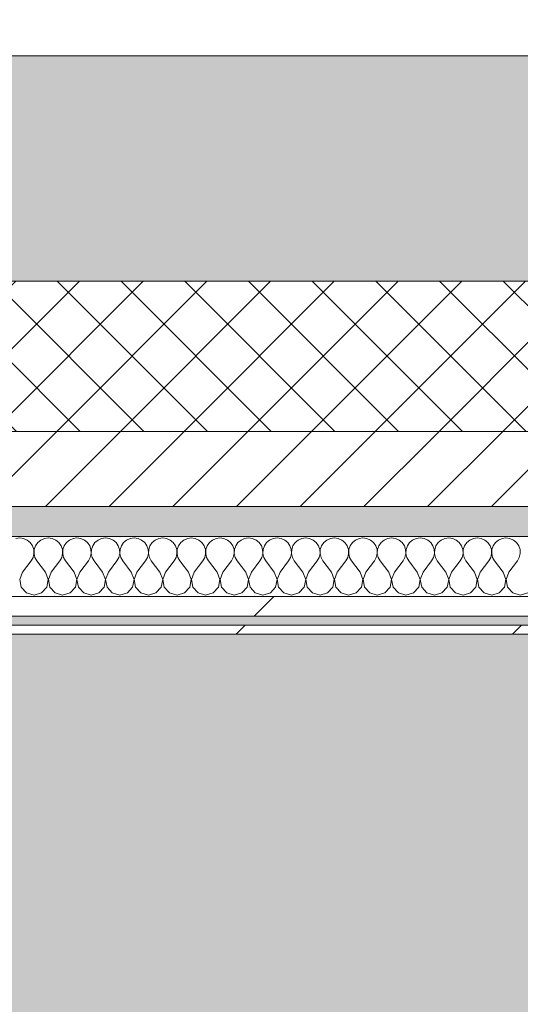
# Model space of a CAD drawing. Header units: millimetres. Extents: x -30280 to 19093, y -19247 to 4746.
# Tile 143 of 198: x -9790 to -9457, y -12650 to -11995. Entities that reach past the tile are written whole.
import ezdxf

# ---------------------------------------------------------------- set-up
doc = ezdxf.new("R2010")
doc.units = ezdxf.units.MM
doc.header["$MEASUREMENT"] = 0
doc.linetypes.add('Wipeout_Contour', pattern=[1000, 0, -1000])
for name, color, linetype in [('12_FAÇ_Façana', 7, 'Continuous'), ('Nuevo_08_E_Envans secs', 7, 'Continuous'), ('Nuevo_14_PAV_Soft Light Grey 0554', 7, 'Continuous')]:
    doc.layers.add(name, color=color, linetype=linetype)
for name, color, linetype, lineweight, true_color in [('12_FAÇ_Façana_Pluma_Nº__102', 7, 'Continuous', 5, 0xcccccc), ('12_FAÇ_Façana_Pluma_Nº__174', 7, 'Continuous', 13, 0xe4ad2c), ('12_FAÇ_Façana_Pluma_Nº__176', 7, 'Continuous', 15, 0x93a0c6), ('Nuevo_08_E_Envans secs_Pluma_Nº__102', 7, 'Continuous', 5, 0xcccccc), ('Nuevo_08_E_Envans secs_Pluma_Nº__171', 171, 'Continuous', 13, 0xaaaaff), ('Nuevo_08_E_Envans secs_Pluma_Nº__177', 7, 'Continuous', 15, 0xf7e046), ('Nuevo_14_PAV_Soft Light Grey 0554_Pluma_Nº__245', 7, 'Continuous', 13, 0xe8e8e8)]:
    doc.layers.add(name, color=color, linetype=linetype, lineweight=lineweight, true_color=true_color)
for name, color, linetype, lineweight in [('12_FAÇ_Façana_Pluma_Nº__2', 8, 'Continuous', 5), ('12_FAÇ_Façana_Pluma_Nº__7', 7, 'Continuous', 5), ('Nuevo_08_E_Envans secs_Pluma_Nº__1', 7, 'Continuous', 5)]:
    doc.layers.add(name, color=color, linetype=linetype, lineweight=lineweight)
pattern_1 = [(45, (0, 0), (-183.8478, 183.8478), [195, -65]), (45, (7e-14, 183.85), (-183.8478, 183.8478), [195, -65])]

# ---------------------------------------------------------------- blocks, each defined once
blk = doc.blocks.new('Forjado_1_1', base_point=(-28067.13, -1194.16))
at = {"layer": 'Nuevo_14_PAV_Soft Light Grey 0554_Pluma_Nº__245', "linetype": 'Continuous', "lineweight": 0, "true_color": 0xe8e8e8}
blk.add_hatch(color=254, dxfattribs=at).paths.add_polyline_path([(-28067.13, -1194.16), (-1631.11, -1193.63), (-1631.11, -6938.97), (-1556.11, -6938.97), (-1556.11, -7503.98), (-1616.26, -7503.98), (-1616.05, -11935.98), (-1564.89, -11935.98), (-1564.89, -12491.98), (-2024.11, -12491.98), (-2024.11, -12338.98), (-6997.39, -12338.98), (-6997.39, -12547.56), (-7503.39, -12547.56), (-7503.39, -12391.98), (-10667.85, -12391.98), (-10669.08, -13665), (-1552.89, -13674.56), (-1558.57, -16962.11), (375.41, -16966.17), (375.89, -16735.98), (1079.4, -16735.98), (1078.81, -17114.59), (2622.83, -17116.98), (2622.91, -17065.79), (5778.89, -17070.66), (5778.89, -16738.98), (6378.89, -16738.98), (6378.89, -12488.98), (5778.89, -12488.98), (5779.74, -11938.87), (5998.89, -11938.86), (5998.89, -7488.98), (5778.89, -7488.98), (5778.89, -6938.98), (5998.89, -6938.98), (5998.89, -1708.98), (5758.89, -1708.98), (5758.89, 1700.85), (-28050.85, 1700.85)])
at = {"layer": 'Nuevo_14_PAV_Soft Light Grey 0554_Pluma_Nº__245', "color": 254, "linetype": 'Continuous', "lineweight": 13, "true_color": 0xe8e8e8, "flags": 128}
blk.add_lwpolyline([(1079.4, -16735.98), (375.89, -16735.98), (375.41, -16966.17), (-1558.57, -16962.11), (-1552.89, -13674.56), (-10669.08, -13665), (-10667.85, -12391.98), (-7503.39, -12391.98), (-7503.39, -12547.56), (-6997.39, -12547.56), (-6997.39, -12338.98), (-2024.11, -12338.98), (-2024.11, -12491.98), (-1564.89, -12491.98), (-1564.89, -11935.98), (-1616.05, -11935.98), (-1616.26, -7503.98)], dxfattribs=at)
blk = doc.blocks.new('Muro_22_1', base_point=(-7036.11, -12338.98))
at = {"layer": '12_FAÇ_Façana_Pluma_Nº__102', "linetype": 'Continuous', "lineweight": 0, "true_color": 0xe5e5e5}
blk.add_hatch(color=254, dxfattribs=at).paths.add_polyline_path([(-10997.42, -12018.98), (-10997.42, -12168.98), (-7450.39, -12168.98), (-7450.39, -12094.56), (-7050.39, -12094.56), (-7050.39, -12168.98), (-7036.11, -12168.98), (-7036.11, -12018.98)])
at = {"layer": '12_FAÇ_Façana_Pluma_Nº__174', "linetype": 'Continuous', "lineweight": 13, "true_color": 0xe4ad2c}
h = blk.add_hatch(dxfattribs=at)
h.set_pattern_fill('SATE_Aislamiento_0001', color=42, style=0, pattern_type=2)
h.set_pattern_definition([(45, (0, 0), (-21.213203, 21.213203), []), (135, (0, 0), (21.213203, 21.213203), [])])
h.paths.add_polyline_path([(-10997.42, -12268.98), (-7450.39, -12268.98), (-7450.39, -12168.98), (-10997.42, -12168.98)])
at = {"layer": '12_FAÇ_Façana_Pluma_Nº__176', "linetype": 'Continuous', "lineweight": 0, "true_color": 0x495063}
blk.add_hatch(color=251, dxfattribs=at).paths.add_polyline_path([(-7490.39, -12318.98), (-10997.42, -12318.98), (-10997.42, -12338.98), (-7490.39, -12338.98)])
at = {"layer": '12_FAÇ_Façana_Pluma_Nº__2', "linetype": 'Continuous', "lineweight": 5}
h = blk.add_hatch(dxfattribs=at)
h.set_pattern_fill('Ceramic_0001', color=8, style=0, pattern_type=2)
h.set_pattern_definition([(45, (0, 0), (-21.213203, 21.213203), [])])
h.paths.add_polyline_path([(-7490.39, -12268.98), (-10997.42, -12268.98), (-10997.42, -12318.98), (-7490.39, -12318.98)])
at = {"layer": '12_FAÇ_Façana_Pluma_Nº__7', "color": 7, "linetype": 'Continuous', "lineweight": 5}
for p, q in [((-10997.42, -12168.98), (-7450.39, -12168.98)), ((-10997.42, -12268.98), (-7490.39, -12268.98)), ((-10997.42, -12318.98), (-7490.39, -12318.98))]:
    blk.add_line(p, q, dxfattribs=at)
at = {"layer": '12_FAÇ_Façana_Pluma_Nº__7', "color": 7, "linetype": 'Continuous', "lineweight": 5, "flags": 128}
for points in [[(-7036.11, -12018.98), (-10997.42, -12018.98)], [(-10997.42, -12338.98), (-7490.39, -12338.98)]]:
    blk.add_lwpolyline(points, dxfattribs=at)
blk = doc.blocks.new('*X406')
at = {"layer": 'Nuevo_08_E_Envans secs_Pluma_Nº__102', "color": 254, "linetype": 'Continuous', "lineweight": 5, "true_color": 0xcccccc}
for p, q in [((-9790.48, -12339.93), (-9793.08, -12340.29)), ((-9787.87, -12340.29), (-9790.48, -12339.93)), ((-9785.47, -12341.35), (-9787.87, -12340.29)), ((-9783.45, -12343.03), (-9785.47, -12341.35)), ((-9781.96, -12345.19), (-9783.45, -12343.03)), ((-9778.46, -12343.03), (-9779.95, -12345.19)), ((-9776.44, -12341.35), (-9778.46, -12343.03)), ((-9774.03, -12340.29), (-9776.44, -12341.35)), ((-9771.43, -12339.93), (-9774.03, -12340.29)), ((-9768.83, -12340.29), (-9771.43, -12339.93)), ((-9766.42, -12341.35), (-9768.83, -12340.29)), ((-9764.4, -12343.03), (-9766.42, -12341.35)), ((-9762.91, -12345.19), (-9764.4, -12343.03)), ((-9759.41, -12343.03), (-9760.9, -12345.19)), ((-9757.39, -12341.35), (-9759.41, -12343.03)), ((-9754.98, -12340.29), (-9757.39, -12341.35)), ((-9752.38, -12339.93), (-9754.98, -12340.29)), ((-9749.78, -12340.29), (-9752.38, -12339.93)), ((-9747.37, -12341.35), (-9749.78, -12340.29)), ((-9745.35, -12343.03), (-9747.37, -12341.35)), ((-9743.86, -12345.19), (-9745.35, -12343.03)), ((-9740.36, -12343.03), (-9741.85, -12345.19)), ((-9738.34, -12341.35), (-9740.36, -12343.03)), ((-9735.94, -12340.29), (-9738.34, -12341.35)), ((-9733.33, -12339.93), (-9735.94, -12340.29)), ((-9730.73, -12340.29), (-9733.33, -12339.93)), ((-9728.33, -12341.35), (-9730.73, -12340.29)), ((-9726.3, -12343.03), (-9728.33, -12341.35)), ((-9724.81, -12345.19), (-9726.3, -12343.03)), ((-9721.32, -12343.03), (-9722.8, -12345.19)), ((-9719.29, -12341.35), (-9721.32, -12343.03)), ((-9716.89, -12340.29), (-9719.29, -12341.35)), ((-9714.29, -12339.93), (-9716.89, -12340.29)), ((-9711.68, -12340.29), (-9714.29, -12339.93)), ((-9709.28, -12341.35), (-9711.68, -12340.29)), ((-9707.26, -12343.03), (-9709.28, -12341.35)), ((-9705.77, -12345.19), (-9707.26, -12343.03)), ((-9702.27, -12343.03), (-9703.76, -12345.19)), ((-9700.25, -12341.35), (-9702.27, -12343.03)), ((-9697.84, -12340.29), (-9700.25, -12341.35)), ((-9695.24, -12339.93), (-9697.84, -12340.29)), ((-9692.64, -12340.29), (-9695.24, -12339.93)), ((-9690.23, -12341.35), (-9692.64, -12340.29)), ((-9688.21, -12343.03), (-9690.23, -12341.35)), ((-9686.72, -12345.19), (-9688.21, -12343.03)), ((-9683.22, -12343.03), (-9684.71, -12345.19)), ((-9681.2, -12341.35), (-9683.22, -12343.03)), ((-9678.79, -12340.29), (-9681.2, -12341.35)), ((-9676.19, -12339.93), (-9678.79, -12340.29)), ((-9673.59, -12340.29), (-9676.19, -12339.93)), ((-9671.18, -12341.35), (-9673.59, -12340.29)), ((-9669.16, -12343.03), (-9671.18, -12341.35)), ((-9667.67, -12345.19), (-9669.16, -12343.03)), ((-9664.17, -12343.03), (-9665.66, -12345.19)), ((-9662.15, -12341.35), (-9664.17, -12343.03)), ((-9659.75, -12340.29), (-9662.15, -12341.35)), ((-9657.14, -12339.93), (-9659.75, -12340.29)), ((-9654.54, -12340.29), (-9657.14, -12339.93)), ((-9652.14, -12341.35), (-9654.54, -12340.29)), ((-9650.11, -12343.03), (-9652.14, -12341.35)), ((-9648.62, -12345.19), (-9650.11, -12343.03)), ((-9645.13, -12343.03), (-9646.61, -12345.19)), ((-9643.1, -12341.35), (-9645.13, -12343.03)), ((-9640.7, -12340.29), (-9643.1, -12341.35)), ((-9638.1, -12339.93), (-9640.7, -12340.29)), ((-9635.49, -12340.29), (-9638.1, -12339.93)), ((-9633.09, -12341.35), (-9635.49, -12340.29)), ((-9631.06, -12343.03), (-9633.09, -12341.35)), ((-9629.58, -12345.19), (-9631.06, -12343.03)), ((-9626.08, -12343.03), (-9627.57, -12345.19)), ((-9624.05, -12341.35), (-9626.08, -12343.03)), ((-9621.65, -12340.29), (-9624.05, -12341.35)), ((-9619.05, -12339.93), (-9621.65, -12340.29)), ((-9616.45, -12340.29), (-9619.05, -12339.93)), ((-9614.04, -12341.35), (-9616.45, -12340.29)), ((-9612.02, -12343.03), (-9614.04, -12341.35)), ((-9610.53, -12345.19), (-9612.02, -12343.03)), ((-9607.03, -12343.03), (-9608.52, -12345.19)), ((-9605.01, -12341.35), (-9607.03, -12343.03)), ((-9602.6, -12340.29), (-9605.01, -12341.35)), ((-9600, -12339.93), (-9602.6, -12340.29)), ((-9597.4, -12340.29), (-9600, -12339.93)), ((-9594.99, -12341.35), (-9597.4, -12340.29)), ((-9592.97, -12343.03), (-9594.99, -12341.35)), ((-9591.48, -12345.19), (-9592.97, -12343.03)), ((-9587.98, -12343.03), (-9589.47, -12345.19)), ((-9585.96, -12341.35), (-9587.98, -12343.03)), ((-9583.55, -12340.29), (-9585.96, -12341.35)), ((-9580.95, -12339.93), (-9583.55, -12340.29)), ((-9578.35, -12340.29), (-9580.95, -12339.93)), ((-9575.95, -12341.35), (-9578.35, -12340.29)), ((-9573.92, -12343.03), (-9575.95, -12341.35)), ((-9572.43, -12345.19), (-9573.92, -12343.03)), ((-9568.94, -12343.03), (-9570.42, -12345.19)), ((-9566.91, -12341.35), (-9568.94, -12343.03)), ((-9564.51, -12340.29), (-9566.91, -12341.35)), ((-9561.9, -12339.93), (-9564.51, -12340.29)), ((-9559.3, -12340.29), (-9561.9, -12339.93)), ((-9556.9, -12341.35), (-9559.3, -12340.29)), ((-9554.87, -12343.03), (-9556.9, -12341.35)), ((-9553.39, -12345.19), (-9554.87, -12343.03)), ((-9549.89, -12343.03), (-9551.38, -12345.19)), ((-9547.86, -12341.35), (-9549.89, -12343.03)), ((-9545.46, -12340.29), (-9547.86, -12341.35)), ((-9542.86, -12339.93), (-9545.46, -12340.29)), ((-9540.25, -12340.29), (-9542.86, -12339.93)), ((-9537.85, -12341.35), (-9540.25, -12340.29)), ((-9535.83, -12343.03), (-9537.85, -12341.35)), ((-9534.34, -12345.19), (-9535.83, -12343.03)), ((-9530.84, -12343.03), (-9532.33, -12345.19)), ((-9528.82, -12341.35), (-9530.84, -12343.03)), ((-9526.41, -12340.29), (-9528.82, -12341.35)), ((-9523.81, -12339.93), (-9526.41, -12340.29)), ((-9521.21, -12340.29), (-9523.81, -12339.93)), ((-9518.8, -12341.35), (-9521.21, -12340.29)), ((-9516.78, -12343.03), (-9518.8, -12341.35)), ((-9515.29, -12345.19), (-9516.78, -12343.03)), ((-9511.79, -12343.03), (-9513.28, -12345.19)), ((-9509.77, -12341.35), (-9511.79, -12343.03)), ((-9507.36, -12340.29), (-9509.77, -12341.35)), ((-9504.76, -12339.93), (-9507.36, -12340.29)), ((-9502.16, -12340.29), (-9504.76, -12339.93)), ((-9499.75, -12341.35), (-9502.16, -12340.29)), ((-9497.73, -12343.03), (-9499.75, -12341.35)), ((-9496.24, -12345.19), (-9497.73, -12343.03)), ((-9492.74, -12343.03), (-9494.23, -12345.19)), ((-9490.72, -12341.35), (-9492.74, -12343.03)), ((-9488.32, -12340.29), (-9490.72, -12341.35)), ((-9485.71, -12339.93), (-9488.32, -12340.29)), ((-9483.11, -12340.29), (-9485.71, -12339.93)), ((-9480.71, -12341.35), (-9483.11, -12340.29)), ((-9478.68, -12343.03), (-9480.71, -12341.35)), ((-9477.2, -12345.19), (-9478.68, -12343.03)), ((-9473.7, -12343.03), (-9475.19, -12345.19)), ((-9471.67, -12341.35), (-9473.7, -12343.03)), ((-9469.27, -12340.29), (-9471.67, -12341.35)), ((-9466.67, -12339.93), (-9469.27, -12340.29)), ((-9464.06, -12340.29), (-9466.67, -12339.93)), ((-9461.66, -12341.35), (-9464.06, -12340.29)), ((-9459.64, -12343.03), (-9461.66, -12341.35)), ((-9458.15, -12345.19), (-9459.64, -12343.03)), ((-9781.12, -12347.68), (-9781.96, -12345.19)), ((-9781.59, -12352.87), (-9780.99, -12350.31)), ((-9780.99, -12350.31), (-9781.12, -12347.68)), ((-9780.79, -12347.68), (-9780.91, -12350.31)), ((-9780.91, -12350.31), (-9780.32, -12352.87)), ((-9779.95, -12345.19), (-9780.79, -12347.68)), ((-9762.07, -12347.68), (-9762.91, -12345.19)), ((-9762.54, -12352.87), (-9761.94, -12350.31)), ((-9761.94, -12350.31), (-9762.07, -12347.68)), ((-9761.74, -12347.68), (-9761.87, -12350.31)), ((-9761.87, -12350.31), (-9761.27, -12352.87)), ((-9760.9, -12345.19), (-9761.74, -12347.68)), ((-9743.02, -12347.68), (-9743.86, -12345.19)), ((-9743.49, -12352.87), (-9742.9, -12350.31)), ((-9742.9, -12350.31), (-9743.02, -12347.68)), ((-9742.69, -12347.68), (-9742.82, -12350.31)), ((-9742.82, -12350.31), (-9742.22, -12352.87)), ((-9741.85, -12345.19), (-9742.69, -12347.68)), ((-9723.98, -12347.68), (-9724.81, -12345.19)), ((-9724.44, -12352.87), (-9723.85, -12350.31)), ((-9723.85, -12350.31), (-9723.98, -12347.68)), ((-9723.64, -12347.68), (-9723.77, -12350.31)), ((-9723.77, -12350.31), (-9723.18, -12352.87)), ((-9722.8, -12345.19), (-9723.64, -12347.68)), ((-9704.93, -12347.68), (-9705.77, -12345.19)), ((-9705.4, -12352.87), (-9704.8, -12350.31)), ((-9704.8, -12350.31), (-9704.93, -12347.68)), ((-9704.6, -12347.68), (-9704.72, -12350.31)), ((-9704.72, -12350.31), (-9704.13, -12352.87)), ((-9703.76, -12345.19), (-9704.6, -12347.68)), ((-9685.88, -12347.68), (-9686.72, -12345.19)), ((-9686.35, -12352.87), (-9685.75, -12350.31)), ((-9685.75, -12350.31), (-9685.88, -12347.68)), ((-9685.55, -12347.68), (-9685.68, -12350.31)), ((-9685.68, -12350.31), (-9685.08, -12352.87)), ((-9684.71, -12345.19), (-9685.55, -12347.68)), ((-9666.83, -12347.68), (-9667.67, -12345.19)), ((-9667.3, -12352.87), (-9666.71, -12350.31)), ((-9666.71, -12350.31), (-9666.83, -12347.68)), ((-9666.5, -12347.68), (-9666.63, -12350.31)), ((-9666.63, -12350.31), (-9666.03, -12352.87)), ((-9665.66, -12345.19), (-9666.5, -12347.68)), ((-9647.78, -12347.68), (-9648.62, -12345.19)), ((-9648.25, -12352.87), (-9647.66, -12350.31)), ((-9647.66, -12350.31), (-9647.78, -12347.68)), ((-9647.45, -12347.68), (-9647.58, -12350.31)), ((-9647.58, -12350.31), (-9646.99, -12352.87)), ((-9646.61, -12345.19), (-9647.45, -12347.68)), ((-9628.74, -12347.68), (-9629.58, -12345.19)), ((-9629.2, -12352.87), (-9628.61, -12350.31)), ((-9628.61, -12350.31), (-9628.74, -12347.68)), ((-9628.41, -12347.68), (-9628.53, -12350.31)), ((-9628.53, -12350.31), (-9627.94, -12352.87)), ((-9627.57, -12345.19), (-9628.41, -12347.68)), ((-9609.69, -12347.68), (-9610.53, -12345.19)), ((-9610.16, -12352.87), (-9609.56, -12350.31)), ((-9609.56, -12350.31), (-9609.69, -12347.68)), ((-9609.36, -12347.68), (-9609.49, -12350.31)), ((-9609.49, -12350.31), (-9608.89, -12352.87)), ((-9608.52, -12345.19), (-9609.36, -12347.68)), ((-9590.64, -12347.68), (-9591.48, -12345.19)), ((-9591.11, -12352.87), (-9590.51, -12350.31)), ((-9590.51, -12350.31), (-9590.64, -12347.68)), ((-9590.31, -12347.68), (-9590.44, -12350.31)), ((-9590.44, -12350.31), (-9589.84, -12352.87)), ((-9589.47, -12345.19), (-9590.31, -12347.68)), ((-9571.59, -12347.68), (-9572.43, -12345.19)), ((-9572.06, -12352.87), (-9571.47, -12350.31)), ((-9571.47, -12350.31), (-9571.59, -12347.68)), ((-9571.26, -12347.68), (-9571.39, -12350.31)), ((-9571.39, -12350.31), (-9570.8, -12352.87)), ((-9570.42, -12345.19), (-9571.26, -12347.68)), ((-9552.55, -12347.68), (-9553.39, -12345.19)), ((-9553.01, -12352.87), (-9552.42, -12350.31)), ((-9552.42, -12350.31), (-9552.55, -12347.68)), ((-9552.22, -12347.68), (-9552.34, -12350.31)), ((-9552.34, -12350.31), (-9551.75, -12352.87)), ((-9551.38, -12345.19), (-9552.22, -12347.68)), ((-9533.5, -12347.68), (-9534.34, -12345.19)), ((-9533.97, -12352.87), (-9533.37, -12350.31)), ((-9533.37, -12350.31), (-9533.5, -12347.68)), ((-9533.17, -12347.68), (-9533.29, -12350.31)), ((-9533.29, -12350.31), (-9532.7, -12352.87)), ((-9532.33, -12345.19), (-9533.17, -12347.68)), ((-9514.45, -12347.68), (-9515.29, -12345.19)), ((-9514.92, -12352.87), (-9514.32, -12350.31)), ((-9514.32, -12350.31), (-9514.45, -12347.68)), ((-9514.12, -12347.68), (-9514.25, -12350.31)), ((-9514.25, -12350.31), (-9513.65, -12352.87)), ((-9513.28, -12345.19), (-9514.12, -12347.68)), ((-9495.4, -12347.68), (-9496.24, -12345.19)), ((-9495.87, -12352.87), (-9495.28, -12350.31)), ((-9495.28, -12350.31), (-9495.4, -12347.68)), ((-9495.07, -12347.68), (-9495.2, -12350.31)), ((-9495.2, -12350.31), (-9494.6, -12352.87)), ((-9494.23, -12345.19), (-9495.07, -12347.68)), ((-9476.36, -12347.68), (-9477.2, -12345.19)), ((-9476.82, -12352.87), (-9476.23, -12350.31)), ((-9476.23, -12350.31), (-9476.36, -12347.68)), ((-9476.02, -12347.68), (-9476.15, -12350.31)), ((-9476.15, -12350.31), (-9475.56, -12352.87)), ((-9475.19, -12345.19), (-9476.02, -12347.68)), ((-9457.31, -12347.68), (-9458.15, -12345.19)), ((-9457.78, -12352.87), (-9457.18, -12350.31)), ((-9457.18, -12350.31), (-9457.31, -12347.68)), ((-9788.57, -12362.79), (-9782.86, -12355.17)), ((-9782.86, -12355.17), (-9781.59, -12352.87)), ((-9780.32, -12352.87), (-9779.05, -12355.17)), ((-9773.33, -12362.79), (-9779.05, -12355.17)), ((-9769.52, -12362.79), (-9763.81, -12355.17)), ((-9763.81, -12355.17), (-9762.54, -12352.87)), ((-9761.27, -12352.87), (-9760, -12355.17)), ((-9754.29, -12362.79), (-9760, -12355.17)), ((-9750.48, -12362.79), (-9744.76, -12355.17)), ((-9744.76, -12355.17), (-9743.49, -12352.87)), ((-9742.22, -12352.87), (-9740.95, -12355.17)), ((-9735.24, -12362.79), (-9740.95, -12355.17)), ((-9731.43, -12362.79), (-9725.71, -12355.17)), ((-9725.71, -12355.17), (-9724.44, -12352.87)), ((-9723.18, -12352.87), (-9721.9, -12355.17)), ((-9716.19, -12362.79), (-9721.9, -12355.17)), ((-9712.38, -12362.79), (-9706.67, -12355.17)), ((-9706.67, -12355.17), (-9705.4, -12352.87)), ((-9704.13, -12352.87), (-9702.86, -12355.17)), ((-9697.14, -12362.79), (-9702.86, -12355.17)), ((-9693.33, -12362.79), (-9687.62, -12355.17)), ((-9687.62, -12355.17), (-9686.35, -12352.87)), ((-9685.08, -12352.87), (-9683.81, -12355.17)), ((-9678.1, -12362.79), (-9683.81, -12355.17)), ((-9674.29, -12362.79), (-9668.57, -12355.17)), ((-9668.57, -12355.17), (-9667.3, -12352.87)), ((-9666.03, -12352.87), (-9664.76, -12355.17)), ((-9659.05, -12362.79), (-9664.76, -12355.17)), ((-9655.24, -12362.79), (-9649.52, -12355.17)), ((-9649.52, -12355.17), (-9648.25, -12352.87)), ((-9646.99, -12352.87), (-9645.71, -12355.17)), ((-9640, -12362.79), (-9645.71, -12355.17)), ((-9636.19, -12362.79), (-9630.48, -12355.17)), ((-9630.48, -12355.17), (-9629.2, -12352.87)), ((-9627.94, -12352.87), (-9626.67, -12355.17)), ((-9620.95, -12362.79), (-9626.67, -12355.17)), ((-9617.14, -12362.79), (-9611.43, -12355.17)), ((-9611.43, -12355.17), (-9610.16, -12352.87)), ((-9608.89, -12352.87), (-9607.62, -12355.17)), ((-9601.9, -12362.79), (-9607.62, -12355.17)), ((-9598.1, -12362.79), (-9592.38, -12355.17)), ((-9592.38, -12355.17), (-9591.11, -12352.87)), ((-9589.84, -12352.87), (-9588.57, -12355.17)), ((-9582.86, -12362.79), (-9588.57, -12355.17)), ((-9579.05, -12362.79), (-9573.33, -12355.17)), ((-9573.33, -12355.17), (-9572.06, -12352.87)), ((-9570.8, -12352.87), (-9569.52, -12355.17)), ((-9563.81, -12362.79), (-9569.52, -12355.17)), ((-9560, -12362.79), (-9554.29, -12355.17)), ((-9554.29, -12355.17), (-9553.01, -12352.87)), ((-9551.75, -12352.87), (-9550.48, -12355.17)), ((-9544.76, -12362.79), (-9550.48, -12355.17)), ((-9540.95, -12362.79), (-9535.24, -12355.17)), ((-9535.24, -12355.17), (-9533.97, -12352.87)), ((-9532.7, -12352.87), (-9531.43, -12355.17)), ((-9525.71, -12362.79), (-9531.43, -12355.17)), ((-9521.9, -12362.79), (-9516.19, -12355.17)), ((-9516.19, -12355.17), (-9514.92, -12352.87)), ((-9513.65, -12352.87), (-9512.38, -12355.17)), ((-9506.67, -12362.79), (-9512.38, -12355.17)), ((-9502.86, -12362.79), (-9497.14, -12355.17)), ((-9497.14, -12355.17), (-9495.87, -12352.87)), ((-9494.6, -12352.87), (-9493.33, -12355.17)), ((-9487.62, -12362.79), (-9493.33, -12355.17)), ((-9483.81, -12362.79), (-9478.1, -12355.17)), ((-9478.1, -12355.17), (-9476.82, -12352.87)), ((-9475.56, -12352.87), (-9474.29, -12355.17)), ((-9468.57, -12362.79), (-9474.29, -12355.17)), ((-9464.76, -12362.79), (-9459.05, -12355.17)), ((-9459.05, -12355.17), (-9457.78, -12352.87)), ((-9788.57, -12362.79), (-9790.44, -12367.64)), ((-9771.47, -12367.64), (-9773.33, -12362.79)), ((-9769.52, -12362.79), (-9771.39, -12367.64)), ((-9752.42, -12367.64), (-9754.29, -12362.79)), ((-9750.48, -12362.79), (-9752.34, -12367.64)), ((-9733.37, -12367.64), (-9735.24, -12362.79)), ((-9731.43, -12362.79), (-9733.29, -12367.64)), ((-9714.32, -12367.64), (-9716.19, -12362.79)), ((-9712.38, -12362.79), (-9714.25, -12367.64)), ((-9695.28, -12367.64), (-9697.14, -12362.79)), ((-9693.33, -12362.79), (-9695.2, -12367.64)), ((-9676.23, -12367.64), (-9678.1, -12362.79)), ((-9674.29, -12362.79), (-9676.15, -12367.64)), ((-9657.18, -12367.64), (-9659.05, -12362.79)), ((-9655.24, -12362.79), (-9657.1, -12367.64)), ((-9638.13, -12367.64), (-9640, -12362.79)), ((-9636.19, -12362.79), (-9638.06, -12367.64)), ((-9619.09, -12367.64), (-9620.95, -12362.79)), ((-9617.14, -12362.79), (-9619.01, -12367.64)), ((-9600.04, -12367.64), (-9601.9, -12362.79)), ((-9598.1, -12362.79), (-9599.96, -12367.64)), ((-9580.99, -12367.64), (-9582.86, -12362.79)), ((-9579.05, -12362.79), (-9580.91, -12367.64)), ((-9561.94, -12367.64), (-9563.81, -12362.79)), ((-9560, -12362.79), (-9561.87, -12367.64)), ((-9542.9, -12367.64), (-9544.76, -12362.79)), ((-9540.95, -12362.79), (-9542.82, -12367.64)), ((-9523.85, -12367.64), (-9525.71, -12362.79)), ((-9521.9, -12362.79), (-9523.77, -12367.64)), ((-9504.8, -12367.64), (-9506.67, -12362.79)), ((-9502.86, -12362.79), (-9504.72, -12367.64)), ((-9485.75, -12367.64), (-9487.62, -12362.79)), ((-9483.81, -12362.79), (-9485.68, -12367.64)), ((-9466.71, -12367.64), (-9468.57, -12362.79)), ((-9464.76, -12362.79), (-9466.63, -12367.64)), ((-9790.44, -12367.64), (-9789.47, -12372.76)), ((-9772.43, -12372.76), (-9771.47, -12367.64)), ((-9771.39, -12367.64), (-9770.42, -12372.76)), ((-9753.39, -12372.76), (-9752.42, -12367.64)), ((-9752.34, -12367.64), (-9751.38, -12372.76)), ((-9734.34, -12372.76), (-9733.37, -12367.64)), ((-9733.29, -12367.64), (-9732.33, -12372.76)), ((-9715.29, -12372.76), (-9714.32, -12367.64)), ((-9714.25, -12367.64), (-9713.28, -12372.76)), ((-9696.24, -12372.76), (-9695.28, -12367.64)), ((-9695.2, -12367.64), (-9694.23, -12372.76)), ((-9677.2, -12372.76), (-9676.23, -12367.64)), ((-9676.15, -12367.64), (-9675.19, -12372.76)), ((-9658.15, -12372.76), (-9657.18, -12367.64)), ((-9657.1, -12367.64), (-9656.14, -12372.76)), ((-9639.1, -12372.76), (-9638.13, -12367.64)), ((-9638.06, -12367.64), (-9637.09, -12372.76)), ((-9620.05, -12372.76), (-9619.09, -12367.64)), ((-9619.01, -12367.64), (-9618.04, -12372.76)), ((-9601.01, -12372.76), (-9600.04, -12367.64)), ((-9599.96, -12367.64), (-9598.99, -12372.76)), ((-9581.96, -12372.76), (-9580.99, -12367.64)), ((-9580.91, -12367.64), (-9579.95, -12372.76)), ((-9562.91, -12372.76), (-9561.94, -12367.64)), ((-9561.87, -12367.64), (-9560.9, -12372.76)), ((-9543.86, -12372.76), (-9542.9, -12367.64)), ((-9542.82, -12367.64), (-9541.85, -12372.76)), ((-9524.81, -12372.76), (-9523.85, -12367.64)), ((-9523.77, -12367.64), (-9522.8, -12372.76)), ((-9505.77, -12372.76), (-9504.8, -12367.64)), ((-9504.72, -12367.64), (-9503.76, -12372.76)), ((-9486.72, -12372.76), (-9485.75, -12367.64)), ((-9485.68, -12367.64), (-9484.71, -12372.76)), ((-9467.67, -12372.76), (-9466.71, -12367.64)), ((-9466.63, -12367.64), (-9465.66, -12372.76)), ((-9789.47, -12372.76), (-9785.96, -12376.6)), ((-9785.96, -12376.6), (-9780.95, -12378.02)), ((-9780.95, -12378.02), (-9775.95, -12376.6)), ((-9775.95, -12376.6), (-9772.43, -12372.76)), ((-9770.42, -12372.76), (-9766.91, -12376.6)), ((-9766.91, -12376.6), (-9761.9, -12378.02)), ((-9761.9, -12378.02), (-9756.9, -12376.6)), ((-9756.9, -12376.6), (-9753.39, -12372.76)), ((-9751.38, -12372.76), (-9747.86, -12376.6)), ((-9747.86, -12376.6), (-9742.86, -12378.02)), ((-9742.86, -12378.02), (-9737.85, -12376.6)), ((-9737.85, -12376.6), (-9734.34, -12372.76)), ((-9732.33, -12372.76), (-9728.82, -12376.6)), ((-9728.82, -12376.6), (-9723.81, -12378.02)), ((-9723.81, -12378.02), (-9718.8, -12376.6)), ((-9718.8, -12376.6), (-9715.29, -12372.76)), ((-9713.28, -12372.76), (-9709.77, -12376.6)), ((-9709.77, -12376.6), (-9704.76, -12378.02)), ((-9704.76, -12378.02), (-9699.75, -12376.6)), ((-9699.75, -12376.6), (-9696.24, -12372.76)), ((-9694.23, -12372.76), (-9690.72, -12376.6)), ((-9690.72, -12376.6), (-9685.71, -12378.02)), ((-9685.71, -12378.02), (-9680.71, -12376.6)), ((-9680.71, -12376.6), (-9677.2, -12372.76)), ((-9675.19, -12372.76), (-9671.67, -12376.6)), ((-9671.67, -12376.6), (-9666.67, -12378.02)), ((-9666.67, -12378.02), (-9661.66, -12376.6)), ((-9661.66, -12376.6), (-9658.15, -12372.76)), ((-9656.14, -12372.76), (-9652.63, -12376.6)), ((-9652.63, -12376.6), (-9647.62, -12378.02)), ((-9647.62, -12378.02), (-9642.61, -12376.6)), ((-9642.61, -12376.6), (-9639.1, -12372.76)), ((-9637.09, -12372.76), (-9633.58, -12376.6)), ((-9633.58, -12376.6), (-9628.57, -12378.02)), ((-9628.57, -12378.02), (-9623.56, -12376.6)), ((-9623.56, -12376.6), (-9620.05, -12372.76)), ((-9618.04, -12372.76), (-9614.53, -12376.6)), ((-9614.53, -12376.6), (-9609.52, -12378.02)), ((-9609.52, -12378.02), (-9604.52, -12376.6)), ((-9604.52, -12376.6), (-9601.01, -12372.76)), ((-9598.99, -12372.76), (-9595.48, -12376.6)), ((-9595.48, -12376.6), (-9590.48, -12378.02)), ((-9590.48, -12378.02), (-9585.47, -12376.6)), ((-9585.47, -12376.6), (-9581.96, -12372.76)), ((-9579.95, -12372.76), (-9576.44, -12376.6)), ((-9576.44, -12376.6), (-9571.43, -12378.02)), ((-9571.43, -12378.02), (-9566.42, -12376.6)), ((-9566.42, -12376.6), (-9562.91, -12372.76)), ((-9560.9, -12372.76), (-9557.39, -12376.6)), ((-9557.39, -12376.6), (-9552.38, -12378.02)), ((-9552.38, -12378.02), (-9547.37, -12376.6)), ((-9547.37, -12376.6), (-9543.86, -12372.76)), ((-9541.85, -12372.76), (-9538.34, -12376.6)), ((-9538.34, -12376.6), (-9533.33, -12378.02)), ((-9533.33, -12378.02), (-9528.33, -12376.6)), ((-9528.33, -12376.6), (-9524.81, -12372.76)), ((-9522.8, -12372.76), (-9519.29, -12376.6)), ((-9519.29, -12376.6), (-9514.29, -12378.02)), ((-9514.29, -12378.02), (-9509.28, -12376.6)), ((-9509.28, -12376.6), (-9505.77, -12372.76)), ((-9503.76, -12372.76), (-9500.25, -12376.6)), ((-9500.25, -12376.6), (-9495.24, -12378.02)), ((-9495.24, -12378.02), (-9490.23, -12376.6)), ((-9490.23, -12376.6), (-9486.72, -12372.76)), ((-9484.71, -12372.76), (-9481.2, -12376.6)), ((-9481.2, -12376.6), (-9476.19, -12378.02)), ((-9476.19, -12378.02), (-9471.18, -12376.6)), ((-9471.18, -12376.6), (-9467.67, -12372.76)), ((-9465.66, -12372.76), (-9462.15, -12376.6)), ((-9462.15, -12376.6), (-9457.14, -12378.02)), ((-9457.14, -12378.02), (-9452.14, -12376.6))]:
    blk.add_line(p, q, dxfattribs=at)
blk = doc.blocks.new('Muro_109_1', base_point=(-10638, -12403.98))
at = {"layer": 'Nuevo_08_E_Envans secs_Pluma_Nº__1', "color": 7, "linetype": 'Continuous', "lineweight": 5, "flags": 128}
blk.add_lwpolyline([(-7490.39, -12338.98), (-10675.9, -12338.98)], dxfattribs=at)
at = {"color": 254, "linetype": 'Wipeout_Contour', "lineweight": 0, "ltscale": 61631.376867}
blk.add_wipeout([(-7503.39, -12378.98), (-10649.96, -12378.98), (-10649.98, -12391.98), (-7503.39, -12391.98)], dxfattribs=at).dxf.layer = 'Nuevo_08_E_Envans secs'
at = {"color": 254, "linetype": 'Wipeout_Contour', "lineweight": 0, "ltscale": 61678.236318}
blk.add_wipeout([(-7515.39, -12397.98), (-10637.99, -12397.98), (-10638, -12403.98), (-7515.39, -12403.98)], dxfattribs=at).dxf.layer = 'Nuevo_08_E_Envans secs'
at = {"layer": 'Nuevo_08_E_Envans secs_Pluma_Nº__171', "linetype": 'Continuous', "lineweight": 13, "true_color": 0xaaaaff}
h = blk.add_hatch(dxfattribs=at)
h.set_pattern_fill('Panellat_HPL_0001', color=161, style=0, pattern_type=2)
h.set_pattern_definition(pattern_1)
h.paths.add_polyline_path([(-7515.39, -12397.98), (-10637.99, -12397.98), (-10638, -12403.98), (-7515.39, -12403.98)])
at = {"layer": 'Nuevo_08_E_Envans secs_Pluma_Nº__177', "linetype": 'Continuous', "lineweight": 15, "true_color": 0xf7e046}
h = blk.add_hatch(dxfattribs=at)
h.set_pattern_fill('Panellat_HPL_0001', color=53, style=0, pattern_type=2)
h.set_pattern_definition(pattern_1)
h.paths.add_polyline_path([(-7503.39, -12378.98), (-10649.96, -12378.98), (-10649.98, -12391.98), (-7503.39, -12391.98)])
at = {"layer": 'Nuevo_08_E_Envans secs_Pluma_Nº__1', "color": 7, "linetype": 'Continuous', "lineweight": 5}
for p, q in [((-10662.96, -12378.98), (-7490.39, -12378.98)), ((-10649.98, -12391.98), (-7503.39, -12391.98)), ((-10643.99, -12397.98), (-7509.39, -12397.98))]:
    blk.add_line(p, q, dxfattribs=at)
at = {"layer": 'Nuevo_08_E_Envans secs_Pluma_Nº__1', "color": 7, "linetype": 'Continuous', "lineweight": 5, "flags": 128}
blk.add_lwpolyline([(-10638, -12403.98), (-7515.39, -12403.98)], dxfattribs=at)
at = {"layer": 'Nuevo_08_E_Envans secs', "color": 7, "lineweight": 20}
blk.add_blockref('*X406', (0, 0), dxfattribs=at)

msp = doc.modelspace()

# ---------------------------------------------------------------- block references
at = {"layer": '12_FAÇ_Façana', "color": 7, "lineweight": 20}
msp.add_blockref('Muro_22_1', (-7036.11, -12338.98), dxfattribs=at)
at = {"layer": 'Nuevo_14_PAV_Soft Light Grey 0554', "color": 254, "linetype": 'Continuous', "lineweight": 13, "true_color": 0xe8e8e8}
msp.add_blockref('Forjado_1_1', (-28067.13, -1194.16), dxfattribs=at)

# ---------------------------------------------------------------- next in the draw order: block references
at = {"layer": 'Nuevo_08_E_Envans secs', "color": 7, "lineweight": 20}
msp.add_blockref('Muro_109_1', (-10638, -12403.98), dxfattribs=at)

doc.saveas('drawing.dxf')
